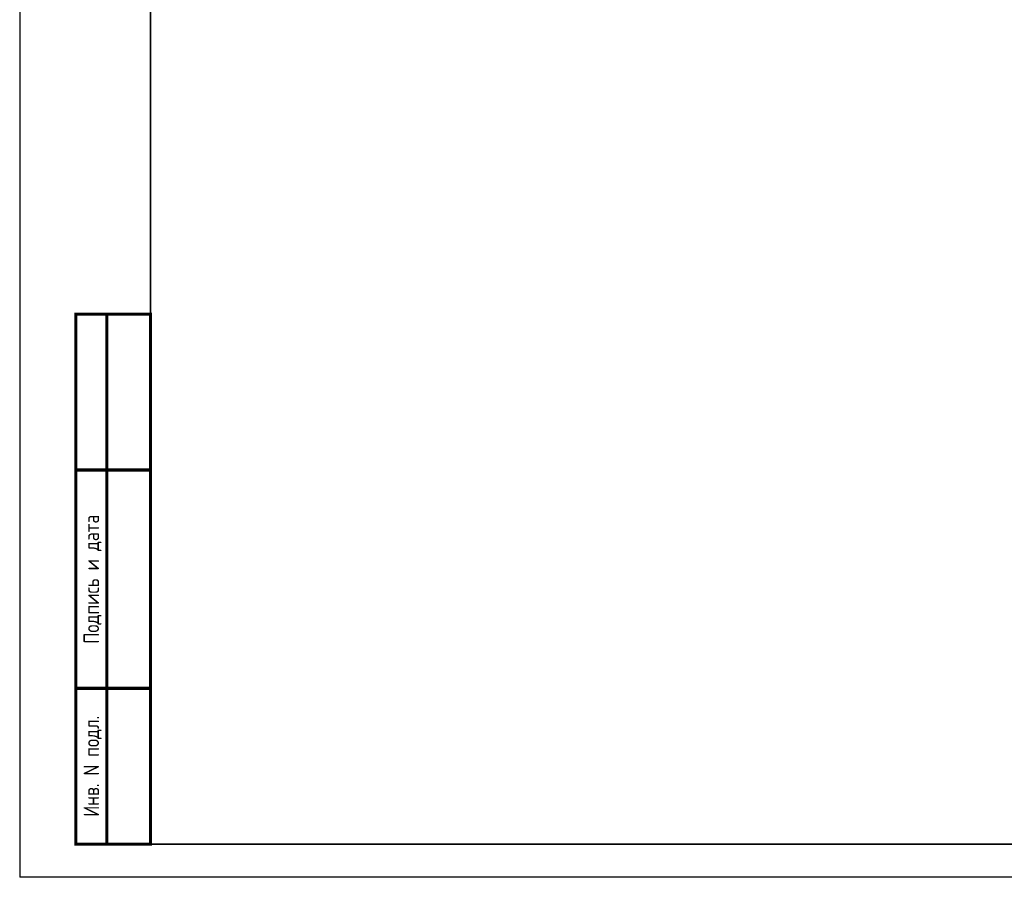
# Model space of a CAD drawing. Extents: x -1560602 to 321118, y -2308202 to -430103.
# Tile 55 of 104: x -1560602 to -1544803, y -2147149 to -2133395. Entities that reach past the tile are written whole.
import ezdxf
from ezdxf.enums import TextEntityAlignment as Align

# ---------------------------------------------------------------- set-up
doc = ezdxf.new("R2010")
doc.units = 0
doc.header["$MEASUREMENT"] = 0
doc.layers.get('0').update_dxf_attribs({"color": 255, "linetype": 'CONTINUOUS'})
doc.layers.get('Defpoints').update_dxf_attribs({"linetype": 'CONTINUOUS'})
doc.layers.add('ALL', color=255, linetype='CONTINUOUS')
doc.styles.get("Standard").update_dxf_attribs({"font": 'spds.shx', "width": 0.7, "height": 250})

msp = doc.modelspace()

# ---------------------------------------------------------------- linework, layer by layer
at = {"color": 0, "lineweight": 35, "ltscale": 100}
for p, q in [((-1558501.6, -2146617.3), (-1558501.6, -2073990.4)), ((-1477001.6, -2146617.3), (-1558501.6, -2146617.3))]:
    msp.add_line(p, q, dxfattribs=at)
at = {"layer": 'ALL', "color": 0, "const_width": 50}
msp.add_lwpolyline([(-1558501.6, -2138117.6), (-1559702.3, -2138117.6), (-1559702.3, -2146617.3), (-1558501.6, -2146617.3)], close=True, dxfattribs=at)
for points in [[(-1559202, -2138117.6), (-1559201.7, -2146617.3)], [(-1558501.6, -2140617.6), (-1559702.3, -2140617.6)], [(-1558501.7, -2144117.6), (-1559702.3, -2144117.6)]]:
    msp.add_lwpolyline(points, dxfattribs=at)
at = {"layer": 'Defpoints', "color": 0, "linetype": 'Continuous', "ltscale": 100}
for p in [(-1560601.6, -2073490.4), (-1476440.2, -2147148.6)]:
    msp.add_line(p, (-1560601.6, -2147148.6), dxfattribs=at)

# ---------------------------------------------------------------- texts
at = {"layer": 'ALL', "color": 0}
for s, p in [('Подпись и дата', (-1559452, -2142367.6)), ('Инв. N подл.', (-1559452, -2145367.5))]:
    msp.add_text(s, height=250, rotation=90, dxfattribs=at).set_placement(p, align=Align.MIDDLE_CENTER)

doc.saveas('drawing.dxf')
